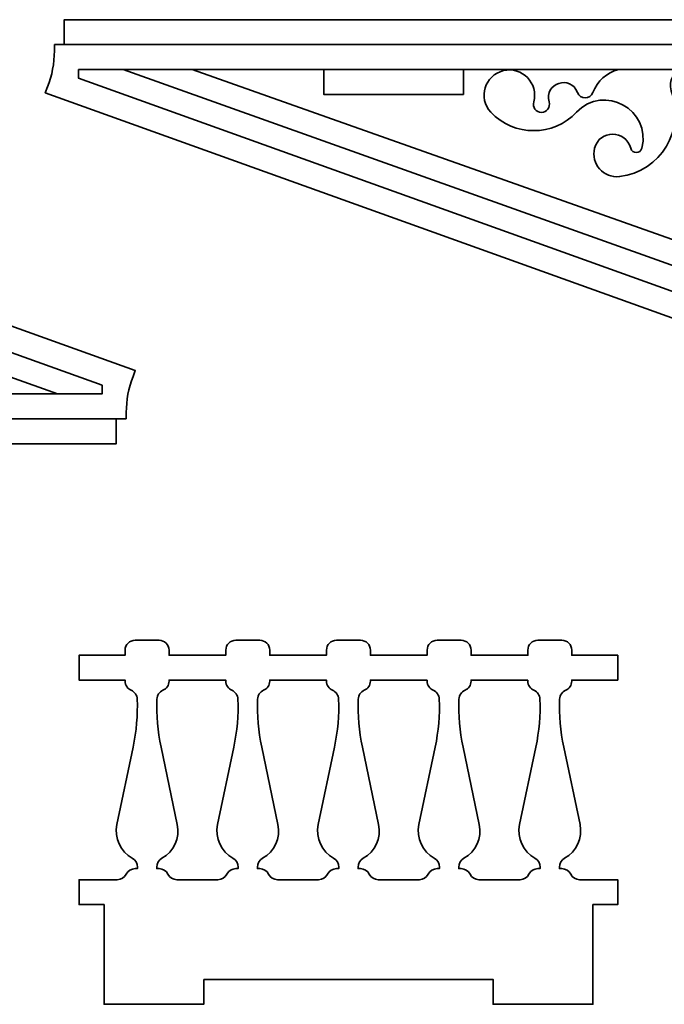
# Model space of a CAD drawing. Header units: centimetres. Extents: x -90 to 100, y -117 to 106.
# Tile 85 of 108: x -5.3 to 2.46, y 91.29 to 103.14. Entities that reach past the tile are written whole.
import ezdxf

# ---------------------------------------------------------------- set-up
doc = ezdxf.new("R2010")
doc.units = ezdxf.units.CM
doc.header["$MEASUREMENT"] = 0
doc.layers.add('Layer 1', color=7, linetype='Continuous')

msp = doc.modelspace()

# ---------------------------------------------------------------- linework, layer by layer
at = {"layer": 'Layer 1', "lineweight": 35}
for points, knots in [([(-4.88095, 102.83853), (-4.88095, 102.83853), (-4.76101, 102.83853), (-4.76101, 102.83853), (-4.76101, 102.83853), (-4.76101, 102.83853), (-4.76101, 103.13839), (-4.76101, 103.13839), (-4.76101, 103.13839), (-4.76101, 103.13839), (16.59903, 103.13839), (16.59903, 103.13839), (16.59903, 103.13839), (16.59903, 103.13839), (16.59903, 102.83853), (16.59903, 102.83853), (16.59903, 102.83853), (16.59903, 102.83853), (16.71897, 102.83853), (16.71897, 102.83853), (16.71897, 102.83853), (16.71897, 102.83853), (16.71897, 102.74784), (16.71897, 102.74784), (16.71897, 102.74784), (16.71897, 102.60888), (16.74296, 102.47285), (16.78977, 102.34267), (16.78977, 102.34267), (16.78977, 102.34267), (16.82048, 102.25637), (16.82048, 102.25637), (16.82048, 102.25637), (16.82048, 102.25637), (5.91901, 98.33922), (5.91901, 98.33922), (5.91901, 98.33922), (5.91901, 98.33922), (-4.98963, 102.25929), (-4.98963, 102.25929), (-4.98963, 102.25929), (-4.98963, 102.25929), (-4.96242, 102.3295), (-4.96242, 102.3295), (-4.96242, 102.3295), (-4.90859, 102.467), (-4.88095, 102.61473), (-4.88095, 102.76393), (-4.88095, 102.76393), (-4.88095, 102.76393), (-4.88095, 102.83853), (-4.88095, 102.83853)], [0, 0, 0, 0, 0.07142857, 0.07142857, 0.07142857, 0.07142857, 0.14285714, 0.14285714, 0.14285714, 0.14285714, 0.21428571, 0.21428571, 0.21428571, 0.21428571, 0.28571429, 0.28571429, 0.28571429, 0.28571429, 0.35714286, 0.35714286, 0.35714286, 0.35714286, 0.42857143, 0.42857143, 0.42857143, 0.42857143, 0.5, 0.5, 0.5, 0.5, 0.57142857, 0.57142857, 0.57142857, 0.57142857, 0.64285714, 0.64285714, 0.64285714, 0.64285714, 0.71428571, 0.71428571, 0.71428571, 0.71428571, 0.78571429, 0.78571429, 0.78571429, 0.78571429, 0.85714286, 0.85714286, 0.85714286, 0.85714286, 1, 1, 1, 1]), ([(-4.0159, 98.33629), (-4.0159, 98.33629), (-4.13584, 98.33629), (-4.13584, 98.33629), (-4.13584, 98.33629), (-4.13584, 98.33629), (-4.13584, 98.03643), (-4.13584, 98.03643), (-4.13584, 98.03643), (-4.13584, 98.03643), (-25.49588, 98.03643), (-25.49588, 98.03643), (-25.49588, 98.03643), (-25.49588, 98.03643), (-25.49588, 98.33629), (-25.49588, 98.33629), (-25.49588, 98.33629), (-25.49588, 98.33629), (-25.61582, 98.33629), (-25.61582, 98.33629), (-25.61582, 98.33629), (-25.61582, 98.33629), (-25.61582, 98.42698), (-25.61582, 98.42698), (-25.61582, 98.42698), (-25.61582, 98.56594), (-25.63966, 98.70343), (-25.68647, 98.83361), (-25.68647, 98.83361), (-25.68647, 98.83361), (-25.71733, 98.91845), (-25.71733, 98.91845), (-25.71733, 98.91845), (-25.71733, 98.91845), (-14.81586, 102.83707), (-14.81586, 102.83707), (-14.81586, 102.83707), (-14.81586, 102.83707), (-3.90722, 98.91699), (-3.90722, 98.91699), (-3.90722, 98.91699), (-3.90722, 98.91699), (-3.93443, 98.84678), (-3.93443, 98.84678), (-3.93443, 98.84678), (-3.98825, 98.70782), (-4.0159, 98.56009), (-4.0159, 98.41235), (-4.0159, 98.41235), (-4.0159, 98.41235), (-4.0159, 98.33629), (-4.0159, 98.33629)], [0, 0, 0, 0, 0.07142857, 0.07142857, 0.07142857, 0.07142857, 0.14285714, 0.14285714, 0.14285714, 0.14285714, 0.21428571, 0.21428571, 0.21428571, 0.21428571, 0.28571429, 0.28571429, 0.28571429, 0.28571429, 0.35714286, 0.35714286, 0.35714286, 0.35714286, 0.42857143, 0.42857143, 0.42857143, 0.42857143, 0.5, 0.5, 0.5, 0.5, 0.57142857, 0.57142857, 0.57142857, 0.57142857, 0.64285714, 0.64285714, 0.64285714, 0.64285714, 0.71428571, 0.71428571, 0.71428571, 0.71428571, 0.78571429, 0.78571429, 0.78571429, 0.78571429, 0.85714286, 0.85714286, 0.85714286, 0.85714286, 1, 1, 1, 1]), ([(1.9062, 102.53867), (1.76344, 102.50357), (1.6473, 102.39971), (1.59639, 102.26222), (1.59639, 102.26222), (1.56451, 102.17592), (1.44252, 102.17592), (1.41063, 102.26222), (1.41063, 102.26222), (1.33018, 102.48016), (1.0037, 102.37192), (1.06982, 102.14959), (1.06982, 102.14959), (1.08839, 102.08669), (1.04173, 102.0238), (0.97693, 102.0238), (0.97693, 102.0238), (0.91214, 102.0238), (0.86547, 102.08669), (0.88405, 102.14959), (0.88405, 102.14959), (0.94622, 102.37192), (0.74582, 102.57963), (0.52071, 102.52551), (0.52071, 102.52551), (0.2956, 102.47139), (0.21135, 102.1964), (0.36786, 102.02526), (0.36786, 102.02526), (0.64855, 101.72979), (1.11955, 101.72979), (1.40024, 102.02526), (1.40024, 102.02526), (1.72877, 102.37192), (2.30259, 102.05451), (2.18484, 101.5923), (2.18484, 101.5923), (2.16729, 101.52208), (2.06841, 101.52208), (2.05071, 101.5923), (2.05071, 101.5923), (1.99352, 101.81755), (1.67421, 101.81755), (1.61702, 101.5923), (1.61702, 101.5923), (1.56948, 101.40507), (1.72482, 101.22808), (1.91644, 101.25148), (1.91644, 101.25148), (2.41025, 101.31145), (2.71654, 101.81902), (2.53911, 102.28416), (2.53911, 102.28416), (2.49362, 102.4041), (2.58183, 102.53136), (2.70952, 102.53136), (2.70952, 102.53136), (2.83722, 102.53136), (2.92542, 102.4041), (2.87978, 102.28416), (2.87978, 102.28416), (2.82844, 102.14959), (2.89748, 101.99893), (3.03322, 101.9492), (3.03322, 101.9492), (3.16896, 101.90093), (3.31845, 101.9726), (3.36511, 102.10863), (3.36511, 102.10863), (3.46765, 102.40995), (3.89242, 102.40995), (3.99495, 102.10863), (3.99495, 102.10863), (4.0362, 101.98869), (3.93601, 101.86582), (3.80904, 101.88191), (3.80904, 101.88191), (3.46706, 101.92726), (3.12259, 101.81755), (2.86954, 101.58352), (2.86954, 101.58352), (2.58914, 101.32316), (2.85608, 100.86386), (3.22059, 100.97942), (3.22059, 100.97942), (3.5892, 101.12861), (4.00695, 101.09351), (4.34601, 100.8858), (4.34601, 100.8858), (4.81086, 100.56986), (5.35747, 100.39726), (5.91901, 100.38702), (5.91901, 100.38702), (6.39498, 100.38702), (6.39498, 99.67321), (5.91901, 99.67321), (5.91901, 99.67321), (5.44319, 99.67321), (5.44319, 100.38702), (5.91901, 100.38702), (5.91901, 100.38702), (6.48069, 100.39726), (7.02716, 100.56986), (7.49201, 100.8858), (7.49201, 100.8858), (7.83122, 101.09351), (8.24882, 101.12861), (8.61757, 100.97942), (8.61757, 100.97942), (8.98208, 100.86386), (9.24903, 101.32316), (8.96863, 101.58352), (8.96863, 101.58352), (8.71543, 101.81755), (8.37111, 101.92726), (8.02912, 101.88191), (8.02912, 101.88191), (7.90216, 101.86582), (7.80182, 101.98869), (7.84321, 102.10863), (7.84321, 102.10863), (7.94575, 102.40995), (8.37052, 102.40995), (8.47306, 102.10863), (8.47306, 102.10863), (8.51957, 101.9726), (8.66921, 101.90093), (8.8048, 101.9492), (8.8048, 101.9492), (8.94054, 101.99893), (9.00973, 102.14959), (8.95824, 102.28416), (8.95824, 102.28416), (8.91275, 102.4041), (9.00081, 102.53136), (9.12865, 102.53136), (9.12865, 102.53136), (9.25634, 102.53136), (9.34454, 102.4041), (9.29905, 102.28416), (9.29905, 102.28416), (9.12163, 101.81902), (9.42777, 101.31145), (9.92159, 101.25148), (9.92159, 101.25148), (10.11335, 101.22808), (10.26869, 101.40507), (10.221, 101.5923), (10.221, 101.5923), (10.16396, 101.81755), (9.84465, 101.81755), (9.78745, 101.5923), (9.78745, 101.5923), (9.76976, 101.52208), (9.67088, 101.52208), (9.65318, 101.5923), (9.65318, 101.5923), (9.53557, 102.05451), (10.10925, 102.37192), (10.43792, 102.02526), (10.43792, 102.02526), (10.71862, 101.72979), (11.18961, 101.72979), (11.47031, 102.02526), (11.47031, 102.02526), (11.62682, 102.1964), (11.54257, 102.47139), (11.31731, 102.52551), (11.31731, 102.52551), (11.0922, 102.57963), (10.89195, 102.37192), (10.95412, 102.14959), (10.95412, 102.14959), (10.97255, 102.08669), (10.92603, 102.0238), (10.86123, 102.0238), (10.86123, 102.0238), (10.79629, 102.0238), (10.74977, 102.08669), (10.7682, 102.14959), (10.7682, 102.14959), (10.83432, 102.37192), (10.50784, 102.48016), (10.42754, 102.26222), (10.42754, 102.26222), (10.39565, 102.17592), (10.27366, 102.17592), (10.24177, 102.26222), (10.24177, 102.26222), (10.19072, 102.39971), (10.07473, 102.50357), (9.93197, 102.53867)], [0, 0, 0, 0, 0.02040816, 0.02040816, 0.02040816, 0.02040816, 0.04081633, 0.04081633, 0.04081633, 0.04081633, 0.06122449, 0.06122449, 0.06122449, 0.06122449, 0.08163265, 0.08163265, 0.08163265, 0.08163265, 0.10204082, 0.10204082, 0.10204082, 0.10204082, 0.12244898, 0.12244898, 0.12244898, 0.12244898, 0.14285714, 0.14285714, 0.14285714, 0.14285714, 0.16326531, 0.16326531, 0.16326531, 0.16326531, 0.18367347, 0.18367347, 0.18367347, 0.18367347, 0.20408163, 0.20408163, 0.20408163, 0.20408163, 0.2244898, 0.2244898, 0.2244898, 0.2244898, 0.24489796, 0.24489796, 0.24489796, 0.24489796, 0.26530612, 0.26530612, 0.26530612, 0.26530612, 0.28571429, 0.28571429, 0.28571429, 0.28571429, 0.30612245, 0.30612245, 0.30612245, 0.30612245, 0.32653061, 0.32653061, 0.32653061, 0.32653061, 0.34693878, 0.34693878, 0.34693878, 0.34693878, 0.36734694, 0.36734694, 0.36734694, 0.36734694, 0.3877551, 0.3877551, 0.3877551, 0.3877551, 0.40816327, 0.40816327, 0.40816327, 0.40816327, 0.42857143, 0.42857143, 0.42857143, 0.42857143, 0.44897959, 0.44897959, 0.44897959, 0.44897959, 0.46938776, 0.46938776, 0.46938776, 0.46938776, 0.48979592, 0.48979592, 0.48979592, 0.48979592, 0.51020408, 0.51020408, 0.51020408, 0.51020408, 0.53061224, 0.53061224, 0.53061224, 0.53061224, 0.55102041, 0.55102041, 0.55102041, 0.55102041, 0.57142857, 0.57142857, 0.57142857, 0.57142857, 0.59183673, 0.59183673, 0.59183673, 0.59183673, 0.6122449, 0.6122449, 0.6122449, 0.6122449, 0.63265306, 0.63265306, 0.63265306, 0.63265306, 0.65306122, 0.65306122, 0.65306122, 0.65306122, 0.67346939, 0.67346939, 0.67346939, 0.67346939, 0.69387755, 0.69387755, 0.69387755, 0.69387755, 0.71428571, 0.71428571, 0.71428571, 0.71428571, 0.73469388, 0.73469388, 0.73469388, 0.73469388, 0.75510204, 0.75510204, 0.75510204, 0.75510204, 0.7755102, 0.7755102, 0.7755102, 0.7755102, 0.79591837, 0.79591837, 0.79591837, 0.79591837, 0.81632653, 0.81632653, 0.81632653, 0.81632653, 0.83673469, 0.83673469, 0.83673469, 0.83673469, 0.85714286, 0.85714286, 0.85714286, 0.85714286, 0.87755102, 0.87755102, 0.87755102, 0.87755102, 0.89795918, 0.89795918, 0.89795918, 0.89795918, 0.91836735, 0.91836735, 0.91836735, 0.91836735, 0.93877551, 0.93877551, 0.93877551, 0.93877551, 0.95918367, 0.95918367, 0.95918367, 0.95918367, 1, 1, 1, 1]), ([(-25.3243, 98.63615), (-25.3243, 98.63615), (-4.30727, 98.63615), (-4.30727, 98.63615), (-4.30727, 98.63615), (-4.30727, 98.63615), (-4.30727, 98.74146), (-4.30727, 98.74146), (-4.30727, 98.74146), (-4.30727, 98.74146), (-14.81586, 102.51527), (-14.81586, 102.51527), (-14.81586, 102.51527), (-14.81586, 102.51527), (-25.3243, 98.74146), (-25.3243, 98.74146), (-25.3243, 98.74146), (-25.3243, 98.74146), (-25.3243, 98.63615), (-25.3243, 98.63615)], [0, 0, 0, 0, 0.16666667, 0.16666667, 0.16666667, 0.16666667, 0.33333333, 0.33333333, 0.33333333, 0.33333333, 0.5, 0.5, 0.5, 0.5, 0.66666667, 0.66666667, 0.66666667, 0.66666667, 1, 1, 1, 1]), ([(16.4276, 102.53867), (16.4276, 102.53867), (-4.58943, 102.53867), (-4.58943, 102.53867), (-4.58943, 102.53867), (-4.58943, 102.53867), (-4.58943, 102.43482), (-4.58943, 102.43482), (-4.58943, 102.43482), (-4.58943, 102.43482), (5.91901, 98.66101), (5.91901, 98.66101), (5.91901, 98.66101), (5.91901, 98.66101), (16.4276, 102.43482), (16.4276, 102.43482), (16.4276, 102.43482), (16.4276, 102.43482), (16.4276, 102.53867), (16.4276, 102.53867)], [0, 0, 0, 0, 0.16666667, 0.16666667, 0.16666667, 0.16666667, 0.33333333, 0.33333333, 0.33333333, 0.33333333, 0.5, 0.5, 0.5, 0.5, 0.66666667, 0.66666667, 0.66666667, 0.66666667, 1, 1, 1, 1]), ([(-4.05305, 102.53867), (-4.05305, 102.53867), (5.91901, 98.98281), (5.91901, 98.98281), (5.91901, 98.98281), (5.91901, 98.98281), (15.89122, 102.53867), (15.89122, 102.53867)], [0, 0, 0, 0, 0.33333333, 0.33333333, 0.33333333, 0.33333333, 1, 1, 1, 1]), ([(15.06332, 102.53867), (15.06332, 102.53867), (5.91901, 99.30461), (5.91901, 99.30461), (5.91901, 99.30461), (5.91901, 99.30461), (-3.22516, 102.53867), (-3.22516, 102.53867)], [0, 0, 0, 0, 0.33333333, 0.33333333, 0.33333333, 0.33333333, 1, 1, 1, 1]), ([(0.03904, 102.23882), (0.03904, 102.23882), (0.03904, 102.53867), (0.03904, 102.53867), (0.03904, 102.53867), (0.03904, 102.53867), (-1.64089, 102.53867), (-1.64089, 102.53867), (-1.64089, 102.53867), (-1.64089, 102.53867), (-1.64089, 102.23882), (-1.64089, 102.23882), (-1.64089, 102.23882), (-1.64089, 102.23882), (0.03904, 102.23882), (0.03904, 102.23882)], [0, 0, 0, 0, 0.2, 0.2, 0.2, 0.2, 0.4, 0.4, 0.4, 0.4, 0.6, 0.6, 0.6, 0.6, 1, 1, 1, 1]), ([(-4.84365, 98.63615), (-4.84365, 98.63615), (-14.81586, 102.19347), (-14.81586, 102.19347), (-14.81586, 102.19347), (-14.81586, 102.19347), (-24.78792, 98.63615), (-24.78792, 98.63615)], [0, 0, 0, 0, 0.33333333, 0.33333333, 0.33333333, 0.33333333, 1, 1, 1, 1]), ([(-3.08386, 91.59317), (-3.08386, 91.59317), (0.39609, 91.59317), (0.39609, 91.59317), (0.39609, 91.59317), (0.39609, 91.59317), (0.39609, 91.29332), (0.39609, 91.29332), (0.39609, 91.29332), (0.39609, 91.29332), (1.5961, 91.29332), (1.5961, 91.29332), (1.5961, 91.29332), (1.5961, 91.29332), (1.5961, 92.49274), (1.5961, 92.49274), (1.5961, 92.49274), (1.5961, 92.49274), (1.8961, 92.49274), (1.8961, 92.49274), (1.8961, 92.49274), (1.8961, 92.49274), (1.8961, 92.7926), (1.8961, 92.7926), (1.8961, 92.7926), (1.8961, 92.7926), (1.43623, 92.7926), (1.43623, 92.7926), (1.43623, 92.7926), (1.39103, 92.7926), (1.34963, 92.81893), (1.32916, 92.85988), (1.32916, 92.85988), (1.30868, 92.89938), (1.26728, 92.92571), (1.22208, 92.92571), (1.22208, 92.92571), (1.22208, 92.92571), (1.19444, 92.92571), (1.19444, 92.92571), (1.19444, 92.92571), (1.19444, 92.92571), (1.19444, 92.94472), (1.19444, 92.94472), (1.19444, 92.94472), (1.19444, 92.9886), (1.21814, 93.02956), (1.25617, 93.05004), (1.25617, 93.05004), (1.3998, 93.12902), (1.47484, 93.29431), (1.4412, 93.45521), (1.4412, 93.45521), (1.4412, 93.45521), (1.24549, 94.38842), (1.24549, 94.38842), (1.24549, 94.38842), (1.2057, 94.57711), (1.18903, 94.77165), (1.1959, 94.96473), (1.1959, 94.96473), (1.19751, 95.01154), (1.22603, 95.05249), (1.26904, 95.07151), (1.26904, 95.07151), (1.31321, 95.09053), (1.34203, 95.13294), (1.34203, 95.18121), (1.34203, 95.18121), (1.34203, 95.18121), (1.34203, 95.19292), (1.34203, 95.19292), (1.34203, 95.19292), (1.34203, 95.19292), (1.8961, 95.19292), (1.8961, 95.19292), (1.8961, 95.19292), (1.8961, 95.19292), (1.8961, 95.49277), (1.8961, 95.49277), (1.8961, 95.49277), (1.8961, 95.49277), (1.34203, 95.49277), (1.34203, 95.49277), (1.34203, 95.49277), (1.34203, 95.49277), (1.34203, 95.55274), (1.34203, 95.55274), (1.34203, 95.55274), (1.34203, 95.62003), (1.28835, 95.67269), (1.22208, 95.67269), (1.22208, 95.67269), (1.22208, 95.67269), (0.93393, 95.67269), (0.93393, 95.67269), (0.93393, 95.67269), (0.86752, 95.67269), (0.81384, 95.62003), (0.81384, 95.55274), (0.81384, 95.55274), (0.81384, 95.55274), (0.81384, 95.49277), (0.81384, 95.49277), (0.81384, 95.49277), (0.81384, 95.49277), (0.13119, 95.49277), (0.13119, 95.49277), (0.13119, 95.49277), (0.13119, 95.49277), (0.13119, 95.55274), (0.13119, 95.55274), (0.13119, 95.55274), (0.13119, 95.62003), (0.07736, 95.67269), (0.0111, 95.67269), (0.0111, 95.67269), (0.0111, 95.67269), (-0.27705, 95.67269), (-0.27705, 95.67269), (-0.27705, 95.67269), (-0.34331, 95.67269), (-0.39714, 95.62003), (-0.39714, 95.55274), (-0.39714, 95.55274), (-0.39714, 95.55274), (-0.39714, 95.49277), (-0.39714, 95.49277), (-0.39714, 95.49277), (-0.39714, 95.49277), (-1.07979, 95.49277), (-1.07979, 95.49277), (-1.07979, 95.49277), (-1.07979, 95.49277), (-1.07979, 95.55274), (-1.07979, 95.55274), (-1.07979, 95.55274), (-1.07979, 95.62003), (-1.13347, 95.67269), (-1.19988, 95.67269), (-1.19988, 95.67269), (-1.19988, 95.67269), (-1.48803, 95.67269), (-1.48803, 95.67269), (-1.48803, 95.67269), (-1.5543, 95.67269), (-1.60798, 95.62003), (-1.60798, 95.55274), (-1.60798, 95.55274), (-1.60798, 95.55274), (-1.60798, 95.49277), (-1.60798, 95.49277), (-1.60798, 95.49277), (-1.60798, 95.49277), (-2.29077, 95.49277), (-2.29077, 95.49277), (-2.29077, 95.49277), (-2.29077, 95.49277), (-2.29077, 95.55274), (-2.29077, 95.55274), (-2.29077, 95.55274), (-2.29077, 95.62003), (-2.34445, 95.67269), (-2.41072, 95.67269), (-2.41072, 95.67269), (-2.41072, 95.67269), (-2.69902, 95.67269), (-2.69902, 95.67269), (-2.69902, 95.67269), (-2.76528, 95.67269), (-2.81896, 95.62003), (-2.81896, 95.55274), (-2.81896, 95.55274), (-2.81896, 95.55274), (-2.81896, 95.49277), (-2.81896, 95.49277), (-2.81896, 95.49277), (-2.81896, 95.49277), (-3.50175, 95.49277), (-3.50175, 95.49277), (-3.50175, 95.49277), (-3.50175, 95.49277), (-3.50175, 95.55274), (-3.50175, 95.55274), (-3.50175, 95.55274), (-3.50175, 95.62003), (-3.55544, 95.67269), (-3.6217, 95.67269), (-3.6217, 95.67269), (-3.6217, 95.67269), (-3.90985, 95.67269), (-3.90985, 95.67269), (-3.90985, 95.67269), (-3.97611, 95.67269), (-4.02994, 95.62003), (-4.02994, 95.55274), (-4.02994, 95.55274), (-4.02994, 95.55274), (-4.02994, 95.49277), (-4.02994, 95.49277), (-4.02994, 95.49277), (-4.02994, 95.49277), (-4.58387, 95.49277), (-4.58387, 95.49277), (-4.58387, 95.49277), (-4.58387, 95.49277), (-4.58387, 95.19292), (-4.58387, 95.19292), (-4.58387, 95.19292), (-4.58387, 95.19292), (-4.02994, 95.19292), (-4.02994, 95.19292), (-4.02994, 95.19292), (-4.02994, 95.19292), (-4.02994, 95.18121), (-4.02994, 95.18121), (-4.02994, 95.18121), (-4.02994, 95.13294), (-4.00113, 95.09053), (-3.95681, 95.07151), (-3.95681, 95.07151), (-3.91395, 95.05249), (-3.88542, 95.01154), (-3.88367, 94.96473), (-3.88367, 94.96473), (-3.87694, 94.77165), (-3.89362, 94.57711), (-3.93326, 94.38842), (-3.93326, 94.38842), (-3.93326, 94.38842), (-4.12897, 93.45521), (-4.12897, 93.45521), (-4.12897, 93.45521), (-4.16261, 93.29431), (-4.08772, 93.12902), (-3.94408, 93.05004), (-3.94408, 93.05004), (-3.9059, 93.02956), (-3.88221, 92.9886), (-3.88221, 92.94472), (-3.88221, 92.94472), (-3.88221, 92.94472), (-3.88221, 92.92571), (-3.88221, 92.92571), (-3.88221, 92.92571), (-3.88221, 92.92571), (-3.90985, 92.92571), (-3.90985, 92.92571), (-3.90985, 92.92571), (-3.9552, 92.92571), (-3.99659, 92.89938), (-4.01692, 92.85988), (-4.01692, 92.85988), (-4.0374, 92.81893), (-4.0788, 92.7926), (-4.12399, 92.7926), (-4.12399, 92.7926), (-4.12399, 92.7926), (-4.58387, 92.7926), (-4.58387, 92.7926), (-4.58387, 92.7926), (-4.58387, 92.7926), (-4.58387, 92.49274), (-4.58387, 92.49274), (-4.58387, 92.49274), (-4.58387, 92.49274), (-4.28387, 92.49274), (-4.28387, 92.49274), (-4.28387, 92.49274), (-4.28387, 92.49274), (-4.28387, 91.29332), (-4.28387, 91.29332), (-4.28387, 91.29332), (-4.28387, 91.29332), (-3.08386, 91.29332), (-3.08386, 91.29332), (-3.08386, 91.29332), (-3.08386, 91.29332), (-3.08386, 91.59317), (-3.08386, 91.59317)], [0, 0, 0, 0, 0.01408451, 0.01408451, 0.01408451, 0.01408451, 0.02816901, 0.02816901, 0.02816901, 0.02816901, 0.04225352, 0.04225352, 0.04225352, 0.04225352, 0.05633803, 0.05633803, 0.05633803, 0.05633803, 0.07042254, 0.07042254, 0.07042254, 0.07042254, 0.08450704, 0.08450704, 0.08450704, 0.08450704, 0.09859155, 0.09859155, 0.09859155, 0.09859155, 0.11267606, 0.11267606, 0.11267606, 0.11267606, 0.12676056, 0.12676056, 0.12676056, 0.12676056, 0.14084507, 0.14084507, 0.14084507, 0.14084507, 0.15492958, 0.15492958, 0.15492958, 0.15492958, 0.16901408, 0.16901408, 0.16901408, 0.16901408, 0.18309859, 0.18309859, 0.18309859, 0.18309859, 0.1971831, 0.1971831, 0.1971831, 0.1971831, 0.21126761, 0.21126761, 0.21126761, 0.21126761, 0.22535211, 0.22535211, 0.22535211, 0.22535211, 0.23943662, 0.23943662, 0.23943662, 0.23943662, 0.25352113, 0.25352113, 0.25352113, 0.25352113, 0.26760563, 0.26760563, 0.26760563, 0.26760563, 0.28169014, 0.28169014, 0.28169014, 0.28169014, 0.29577465, 0.29577465, 0.29577465, 0.29577465, 0.30985915, 0.30985915, 0.30985915, 0.30985915, 0.32394366, 0.32394366, 0.32394366, 0.32394366, 0.33802817, 0.33802817, 0.33802817, 0.33802817, 0.35211268, 0.35211268, 0.35211268, 0.35211268, 0.36619718, 0.36619718, 0.36619718, 0.36619718, 0.38028169, 0.38028169, 0.38028169, 0.38028169, 0.3943662, 0.3943662, 0.3943662, 0.3943662, 0.4084507, 0.4084507, 0.4084507, 0.4084507, 0.42253521, 0.42253521, 0.42253521, 0.42253521, 0.43661972, 0.43661972, 0.43661972, 0.43661972, 0.45070423, 0.45070423, 0.45070423, 0.45070423, 0.46478873, 0.46478873, 0.46478873, 0.46478873, 0.47887324, 0.47887324, 0.47887324, 0.47887324, 0.49295775, 0.49295775, 0.49295775, 0.49295775, 0.50704225, 0.50704225, 0.50704225, 0.50704225, 0.52112676, 0.52112676, 0.52112676, 0.52112676, 0.53521127, 0.53521127, 0.53521127, 0.53521127, 0.54929577, 0.54929577, 0.54929577, 0.54929577, 0.56338028, 0.56338028, 0.56338028, 0.56338028, 0.57746479, 0.57746479, 0.57746479, 0.57746479, 0.5915493, 0.5915493, 0.5915493, 0.5915493, 0.6056338, 0.6056338, 0.6056338, 0.6056338, 0.61971831, 0.61971831, 0.61971831, 0.61971831, 0.63380282, 0.63380282, 0.63380282, 0.63380282, 0.64788732, 0.64788732, 0.64788732, 0.64788732, 0.66197183, 0.66197183, 0.66197183, 0.66197183, 0.67605634, 0.67605634, 0.67605634, 0.67605634, 0.69014085, 0.69014085, 0.69014085, 0.69014085, 0.70422535, 0.70422535, 0.70422535, 0.70422535, 0.71830986, 0.71830986, 0.71830986, 0.71830986, 0.73239437, 0.73239437, 0.73239437, 0.73239437, 0.74647887, 0.74647887, 0.74647887, 0.74647887, 0.76056338, 0.76056338, 0.76056338, 0.76056338, 0.77464789, 0.77464789, 0.77464789, 0.77464789, 0.78873239, 0.78873239, 0.78873239, 0.78873239, 0.8028169, 0.8028169, 0.8028169, 0.8028169, 0.81690141, 0.81690141, 0.81690141, 0.81690141, 0.83098592, 0.83098592, 0.83098592, 0.83098592, 0.84507042, 0.84507042, 0.84507042, 0.84507042, 0.85915493, 0.85915493, 0.85915493, 0.85915493, 0.87323944, 0.87323944, 0.87323944, 0.87323944, 0.88732394, 0.88732394, 0.88732394, 0.88732394, 0.90140845, 0.90140845, 0.90140845, 0.90140845, 0.91549296, 0.91549296, 0.91549296, 0.91549296, 0.92957746, 0.92957746, 0.92957746, 0.92957746, 0.94366197, 0.94366197, 0.94366197, 0.94366197, 0.95774648, 0.95774648, 0.95774648, 0.95774648, 0.97183099, 0.97183099, 0.97183099, 0.97183099, 1, 1, 1, 1]), ([(-2.91316, 92.7926), (-2.86781, 92.7926), (-2.82642, 92.81893), (-2.80609, 92.85988), (-2.80609, 92.85988), (-2.78561, 92.89938), (-2.74421, 92.92571), (-2.69902, 92.92571), (-2.69902, 92.92571), (-2.69902, 92.92571), (-2.67137, 92.92571), (-2.67137, 92.92571), (-2.67137, 92.92571), (-2.67137, 92.92571), (-2.67137, 92.94472), (-2.67137, 92.94472), (-2.67137, 92.94472), (-2.67137, 92.9886), (-2.69492, 93.02956), (-2.7331, 93.05004), (-2.7331, 93.05004), (-2.87674, 93.12902), (-2.95177, 93.29431), (-2.91798, 93.45521), (-2.91798, 93.45521), (-2.91798, 93.45521), (-2.72242, 94.38842), (-2.72242, 94.38842), (-2.72242, 94.38842), (-2.68263, 94.57711), (-2.66596, 94.77165), (-2.67283, 94.96473), (-2.67283, 94.96473), (-2.67444, 95.01154), (-2.70297, 95.05249), (-2.74582, 95.07151), (-2.74582, 95.07151), (-2.79014, 95.09053), (-2.81896, 95.13294), (-2.81896, 95.18121), (-2.81896, 95.18121), (-2.81896, 95.18121), (-2.81896, 95.19292), (-2.81896, 95.19292), (-2.81896, 95.19292), (-2.81896, 95.19292), (-3.50175, 95.19292), (-3.50175, 95.19292), (-3.50175, 95.19292), (-3.50175, 95.19292), (-3.50175, 95.18121), (-3.50175, 95.18121), (-3.50175, 95.18121), (-3.50175, 95.13294), (-3.53057, 95.09053), (-3.57489, 95.07151), (-3.57489, 95.07151), (-3.61775, 95.05249), (-3.64627, 95.01154), (-3.64788, 94.96473), (-3.64788, 94.96473), (-3.65475, 94.77165), (-3.63808, 94.57711), (-3.59829, 94.38842), (-3.59829, 94.38842), (-3.59829, 94.38842), (-3.40273, 93.45521), (-3.40273, 93.45521), (-3.40273, 93.45521), (-3.36894, 93.29431), (-3.44398, 93.12902), (-3.58762, 93.05004), (-3.58762, 93.05004), (-3.62565, 93.02956), (-3.64934, 92.9886), (-3.64934, 92.94472), (-3.64934, 92.94472), (-3.64934, 92.94472), (-3.64934, 92.92571), (-3.64934, 92.92571), (-3.64934, 92.92571), (-3.64934, 92.92571), (-3.6217, 92.92571), (-3.6217, 92.92571), (-3.6217, 92.92571), (-3.5765, 92.92571), (-3.5351, 92.89938), (-3.51463, 92.85988), (-3.51463, 92.85988), (-3.49415, 92.81893), (-3.45275, 92.7926), (-3.40756, 92.7926), (-3.40756, 92.7926), (-3.40756, 92.7926), (-2.91316, 92.7926), (-2.91316, 92.7926)], [0, 0, 0, 0, 0.04, 0.04, 0.04, 0.04, 0.08, 0.08, 0.08, 0.08, 0.12, 0.12, 0.12, 0.12, 0.16, 0.16, 0.16, 0.16, 0.2, 0.2, 0.2, 0.2, 0.24, 0.24, 0.24, 0.24, 0.28, 0.28, 0.28, 0.28, 0.32, 0.32, 0.32, 0.32, 0.36, 0.36, 0.36, 0.36, 0.4, 0.4, 0.4, 0.4, 0.44, 0.44, 0.44, 0.44, 0.48, 0.48, 0.48, 0.48, 0.52, 0.52, 0.52, 0.52, 0.56, 0.56, 0.56, 0.56, 0.6, 0.6, 0.6, 0.6, 0.64, 0.64, 0.64, 0.64, 0.68, 0.68, 0.68, 0.68, 0.72, 0.72, 0.72, 0.72, 0.76, 0.76, 0.76, 0.76, 0.8, 0.8, 0.8, 0.8, 0.84, 0.84, 0.84, 0.84, 0.88, 0.88, 0.88, 0.88, 0.92, 0.92, 0.92, 0.92, 1, 1, 1, 1]), ([(-1.70218, 92.7926), (-1.65698, 92.7926), (-1.61558, 92.81893), (-1.59511, 92.85988), (-1.59511, 92.85988), (-1.57463, 92.89938), (-1.53323, 92.92571), (-1.48803, 92.92571), (-1.48803, 92.92571), (-1.48803, 92.92571), (-1.46039, 92.92571), (-1.46039, 92.92571), (-1.46039, 92.92571), (-1.46039, 92.92571), (-1.46039, 92.94472), (-1.46039, 92.94472), (-1.46039, 92.94472), (-1.46039, 92.9886), (-1.48408, 93.02956), (-1.52212, 93.05004), (-1.52212, 93.05004), (-1.66575, 93.12902), (-1.74079, 93.29431), (-1.70715, 93.45521), (-1.70715, 93.45521), (-1.70715, 93.45521), (-1.51144, 94.38842), (-1.51144, 94.38842), (-1.51144, 94.38842), (-1.47165, 94.57711), (-1.45498, 94.77165), (-1.46185, 94.96473), (-1.46185, 94.96473), (-1.46346, 95.01154), (-1.49198, 95.05249), (-1.53499, 95.07151), (-1.53499, 95.07151), (-1.57916, 95.09053), (-1.60798, 95.13294), (-1.60798, 95.18121), (-1.60798, 95.18121), (-1.60798, 95.18121), (-1.60798, 95.19292), (-1.60798, 95.19292), (-1.60798, 95.19292), (-1.60798, 95.19292), (-2.29077, 95.19292), (-2.29077, 95.19292), (-2.29077, 95.19292), (-2.29077, 95.19292), (-2.29077, 95.18121), (-2.29077, 95.18121), (-2.29077, 95.18121), (-2.29077, 95.13294), (-2.31959, 95.09053), (-2.36391, 95.07151), (-2.36391, 95.07151), (-2.40677, 95.05249), (-2.43529, 95.01154), (-2.4369, 94.96473), (-2.4369, 94.96473), (-2.44377, 94.77165), (-2.4271, 94.57711), (-2.38731, 94.38842), (-2.38731, 94.38842), (-2.38731, 94.38842), (-2.19175, 93.45521), (-2.19175, 93.45521), (-2.19175, 93.45521), (-2.15796, 93.29431), (-2.233, 93.12902), (-2.37663, 93.05004), (-2.37663, 93.05004), (-2.41481, 93.02956), (-2.43851, 92.9886), (-2.43851, 92.94472), (-2.43851, 92.94472), (-2.43851, 92.94472), (-2.43851, 92.92571), (-2.43851, 92.92571), (-2.43851, 92.92571), (-2.43851, 92.92571), (-2.41072, 92.92571), (-2.41072, 92.92571), (-2.41072, 92.92571), (-2.36552, 92.92571), (-2.32412, 92.89938), (-2.30364, 92.85988), (-2.30364, 92.85988), (-2.28331, 92.81893), (-2.24192, 92.7926), (-2.19657, 92.7926), (-2.19657, 92.7926), (-2.19657, 92.7926), (-1.70218, 92.7926), (-1.70218, 92.7926)], [0, 0, 0, 0, 0.04, 0.04, 0.04, 0.04, 0.08, 0.08, 0.08, 0.08, 0.12, 0.12, 0.12, 0.12, 0.16, 0.16, 0.16, 0.16, 0.2, 0.2, 0.2, 0.2, 0.24, 0.24, 0.24, 0.24, 0.28, 0.28, 0.28, 0.28, 0.32, 0.32, 0.32, 0.32, 0.36, 0.36, 0.36, 0.36, 0.4, 0.4, 0.4, 0.4, 0.44, 0.44, 0.44, 0.44, 0.48, 0.48, 0.48, 0.48, 0.52, 0.52, 0.52, 0.52, 0.56, 0.56, 0.56, 0.56, 0.6, 0.6, 0.6, 0.6, 0.64, 0.64, 0.64, 0.64, 0.68, 0.68, 0.68, 0.68, 0.72, 0.72, 0.72, 0.72, 0.76, 0.76, 0.76, 0.76, 0.8, 0.8, 0.8, 0.8, 0.84, 0.84, 0.84, 0.84, 0.88, 0.88, 0.88, 0.88, 0.92, 0.92, 0.92, 0.92, 1, 1, 1, 1]), ([(-0.39714, 95.19292), (-0.39714, 95.19292), (-1.07979, 95.19292), (-1.07979, 95.19292), (-1.07979, 95.19292), (-1.07979, 95.19292), (-1.07979, 95.18121), (-1.07979, 95.18121), (-1.07979, 95.18121), (-1.07979, 95.13294), (-1.10861, 95.09053), (-1.15293, 95.07151), (-1.15293, 95.07151), (-1.19593, 95.05249), (-1.22431, 95.01154), (-1.22592, 94.96473), (-1.22592, 94.96473), (-1.23279, 94.77165), (-1.21612, 94.57711), (-1.17648, 94.38842), (-1.17648, 94.38842), (-1.17648, 94.38842), (-0.98076, 93.45521), (-0.98076, 93.45521), (-0.98076, 93.45521), (-0.94712, 93.29431), (-1.02201, 93.12902), (-1.16565, 93.05004), (-1.16565, 93.05004), (-1.20383, 93.02956), (-1.22752, 92.9886), (-1.22752, 92.94472), (-1.22752, 92.94472), (-1.22752, 92.94472), (-1.22752, 92.92571), (-1.22752, 92.92571), (-1.22752, 92.92571), (-1.22752, 92.92571), (-1.19988, 92.92571), (-1.19988, 92.92571), (-1.19988, 92.92571), (-1.15454, 92.92571), (-1.11314, 92.89938), (-1.09281, 92.85988), (-1.09281, 92.85988), (-1.07233, 92.81893), (-1.03094, 92.7926), (-0.98559, 92.7926), (-0.98559, 92.7926), (-0.98559, 92.7926), (-0.49119, 92.7926), (-0.49119, 92.7926), (-0.49119, 92.7926), (-0.446, 92.7926), (-0.4046, 92.81893), (-0.38412, 92.85988), (-0.38412, 92.85988), (-0.36379, 92.89938), (-0.32225, 92.92571), (-0.27705, 92.92571), (-0.27705, 92.92571), (-0.27705, 92.92571), (-0.24941, 92.92571), (-0.24941, 92.92571), (-0.24941, 92.92571), (-0.24941, 92.92571), (-0.24941, 92.94472), (-0.24941, 92.94472), (-0.24941, 92.94472), (-0.24941, 92.9886), (-0.2731, 93.02956), (-0.31128, 93.05004), (-0.31128, 93.05004), (-0.45492, 93.12902), (-0.52981, 93.29431), (-0.49617, 93.45521), (-0.49617, 93.45521), (-0.49617, 93.45521), (-0.30046, 94.38842), (-0.30046, 94.38842), (-0.30046, 94.38842), (-0.26067, 94.57711), (-0.24414, 94.77165), (-0.25087, 94.96473), (-0.25087, 94.96473), (-0.25248, 95.01154), (-0.281, 95.05249), (-0.32401, 95.07151), (-0.32401, 95.07151), (-0.36833, 95.09053), (-0.39714, 95.13294), (-0.39714, 95.18121), (-0.39714, 95.18121), (-0.39714, 95.18121), (-0.39714, 95.19292), (-0.39714, 95.19292)], [0, 0, 0, 0, 0.04, 0.04, 0.04, 0.04, 0.08, 0.08, 0.08, 0.08, 0.12, 0.12, 0.12, 0.12, 0.16, 0.16, 0.16, 0.16, 0.2, 0.2, 0.2, 0.2, 0.24, 0.24, 0.24, 0.24, 0.28, 0.28, 0.28, 0.28, 0.32, 0.32, 0.32, 0.32, 0.36, 0.36, 0.36, 0.36, 0.4, 0.4, 0.4, 0.4, 0.44, 0.44, 0.44, 0.44, 0.48, 0.48, 0.48, 0.48, 0.52, 0.52, 0.52, 0.52, 0.56, 0.56, 0.56, 0.56, 0.6, 0.6, 0.6, 0.6, 0.64, 0.64, 0.64, 0.64, 0.68, 0.68, 0.68, 0.68, 0.72, 0.72, 0.72, 0.72, 0.76, 0.76, 0.76, 0.76, 0.8, 0.8, 0.8, 0.8, 0.84, 0.84, 0.84, 0.84, 0.88, 0.88, 0.88, 0.88, 0.92, 0.92, 0.92, 0.92, 1, 1, 1, 1]), ([(0.81384, 95.19292), (0.81384, 95.19292), (0.13119, 95.19292), (0.13119, 95.19292), (0.13119, 95.19292), (0.13119, 95.19292), (0.13119, 95.18121), (0.13119, 95.18121), (0.13119, 95.18121), (0.13119, 95.13294), (0.10238, 95.09053), (0.05806, 95.07151), (0.05806, 95.07151), (0.01505, 95.05249), (-0.01347, 95.01154), (-0.01508, 94.96473), (-0.01508, 94.96473), (-0.02181, 94.77165), (-0.00528, 94.57711), (0.03451, 94.38842), (0.03451, 94.38842), (0.03451, 94.38842), (0.23022, 93.45521), (0.23022, 93.45521), (0.23022, 93.45521), (0.26386, 93.29431), (0.18897, 93.12902), (0.04533, 93.05004), (0.04533, 93.05004), (0.00715, 93.02956), (-0.01654, 92.9886), (-0.01654, 92.94472), (-0.01654, 92.94472), (-0.01654, 92.94472), (-0.01654, 92.92571), (-0.01654, 92.92571), (-0.01654, 92.92571), (-0.01654, 92.92571), (0.0111, 92.92571), (0.0111, 92.92571), (0.0111, 92.92571), (0.0563, 92.92571), (0.09784, 92.89938), (0.11817, 92.85988), (0.11817, 92.85988), (0.13865, 92.81893), (0.18005, 92.7926), (0.22524, 92.7926), (0.22524, 92.7926), (0.22524, 92.7926), (0.71964, 92.7926), (0.71964, 92.7926), (0.71964, 92.7926), (0.76499, 92.7926), (0.80638, 92.81893), (0.82686, 92.85988), (0.82686, 92.85988), (0.84719, 92.89938), (0.88859, 92.92571), (0.93393, 92.92571), (0.93393, 92.92571), (0.93393, 92.92571), (0.96158, 92.92571), (0.96158, 92.92571), (0.96158, 92.92571), (0.96158, 92.92571), (0.96158, 92.94472), (0.96158, 92.94472), (0.96158, 92.94472), (0.96158, 92.9886), (0.93788, 93.02956), (0.8997, 93.05004), (0.8997, 93.05004), (0.75606, 93.12902), (0.68117, 93.29431), (0.71482, 93.45521), (0.71482, 93.45521), (0.71482, 93.45521), (0.91053, 94.38842), (0.91053, 94.38842), (0.91053, 94.38842), (0.95017, 94.57711), (0.96684, 94.77165), (0.95997, 94.96473), (0.95997, 94.96473), (0.95836, 95.01154), (0.92998, 95.05249), (0.88698, 95.07151), (0.88698, 95.07151), (0.84266, 95.09053), (0.81384, 95.13294), (0.81384, 95.18121), (0.81384, 95.18121), (0.81384, 95.18121), (0.81384, 95.19292), (0.81384, 95.19292)], [0, 0, 0, 0, 0.04, 0.04, 0.04, 0.04, 0.08, 0.08, 0.08, 0.08, 0.12, 0.12, 0.12, 0.12, 0.16, 0.16, 0.16, 0.16, 0.2, 0.2, 0.2, 0.2, 0.24, 0.24, 0.24, 0.24, 0.28, 0.28, 0.28, 0.28, 0.32, 0.32, 0.32, 0.32, 0.36, 0.36, 0.36, 0.36, 0.4, 0.4, 0.4, 0.4, 0.44, 0.44, 0.44, 0.44, 0.48, 0.48, 0.48, 0.48, 0.52, 0.52, 0.52, 0.52, 0.56, 0.56, 0.56, 0.56, 0.6, 0.6, 0.6, 0.6, 0.64, 0.64, 0.64, 0.64, 0.68, 0.68, 0.68, 0.68, 0.72, 0.72, 0.72, 0.72, 0.76, 0.76, 0.76, 0.76, 0.8, 0.8, 0.8, 0.8, 0.84, 0.84, 0.84, 0.84, 0.88, 0.88, 0.88, 0.88, 0.92, 0.92, 0.92, 0.92, 1, 1, 1, 1])]:
    msp.add_open_spline(points, degree=3, knots=knots, dxfattribs=at)
for points in [[(-4.76101, 102.83853), (-4.76101, 102.83853), (16.59903, 102.83853), (16.59903, 102.83853)], [(-4.13584, 98.33629), (-4.13584, 98.33629), (-25.49588, 98.33629), (-25.49588, 98.33629)]]:
    msp.add_open_spline(points, degree=3, dxfattribs=at)

doc.saveas('drawing.dxf')
